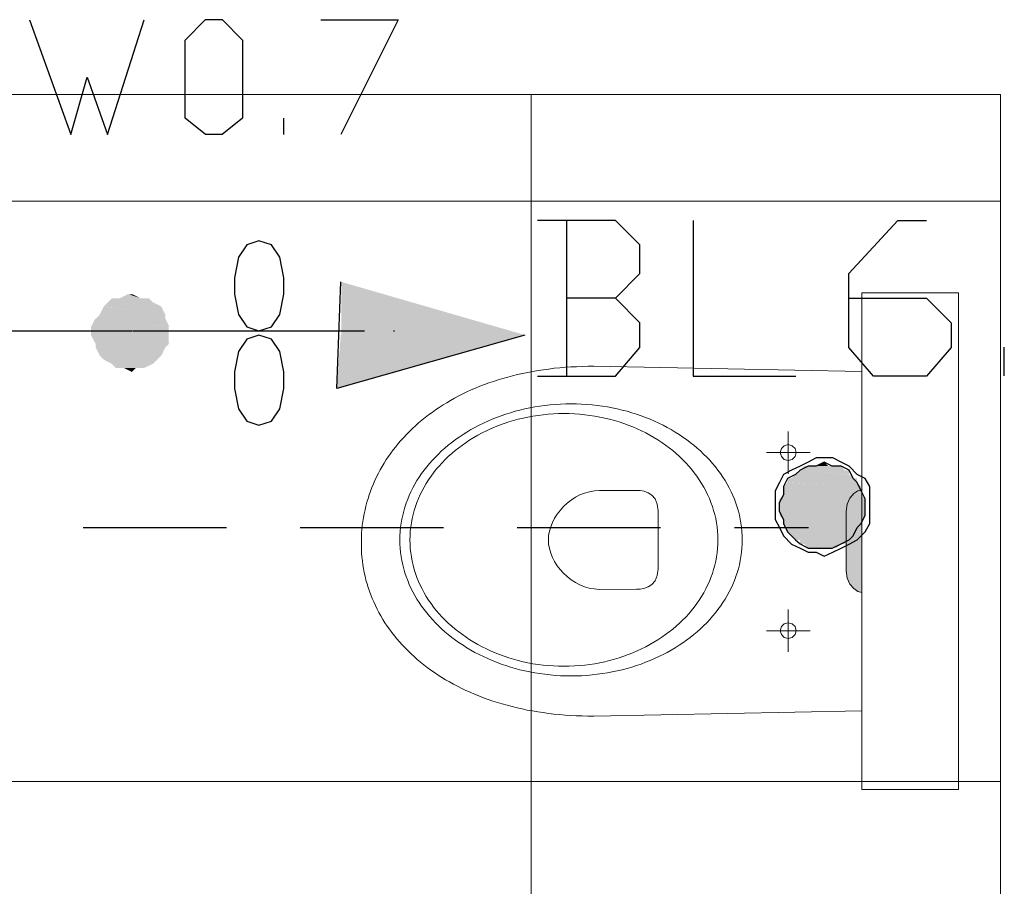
# Model space of a CAD drawing. Header units: millimetres. Extents: x 282377 to 1404227, y -783705 to 1038705.
# Tile 206 of 243: x 386853 to 386955, y 7533 to 7623. Entities that reach past the tile are written whole.
import ezdxf

# ---------------------------------------------------------------- set-up
doc = ezdxf.new("R2010")
doc.units = ezdxf.units.MM
doc.linetypes.add('ACAD_ISO08W100', pattern=[36, 24, -3, 6, -3])
doc.layers.add('!!ELEKTRYKA', color=7, linetype='Continuous')

msp = doc.modelspace()

# ---------------------------------------------------------------- hatches: boundary and pattern name
at = {"layer": '!!ELEKTRYKA', "lineweight": 18}
h = msp.add_hatch(color=252, dxfattribs=at)
h.dxf.hatch_style = 1
h.paths.add_polyline_path([(386938.73, 7565.91), (386938.84, 7565.14), (386939.12, 7564.52), (386939.52, 7564.06), (386939.95, 7563.77), (386940.37, 7563.67), (386940.37, 7574.26), (386939.95, 7574.16), (386939.52, 7573.88), (386939.12, 7573.42), (386938.84, 7572.79), (386938.73, 7572.02)])

# ---------------------------------------------------------------- linework, layer by layer
at = {"layer": '!!ELEKTRYKA', "color": 252, "lineweight": 20}
for p, q in [((386692.7, 7615.12), (386954.7, 7615.12)), ((386954.7, 7615.12), (386954.7, 7429.12))]:
    msp.add_line(p, q, dxfattribs=at)
at = {"layer": '!!ELEKTRYKA', "color": 252, "lineweight": 15, "ltscale": 15}
for p, q in [((386906.2, 7615.12), (386906.2, 7429.12)), ((386954.7, 7604.12), (386579.7, 7604.12)), ((386954.7, 7544.12), (386579.7, 7544.12))]:
    msp.add_line(p, q, dxfattribs=at)
at = {"layer": '!!ELEKTRYKA', "color": 252, "lineweight": 18}
for p, q in [((386940.37, 7594.63), (386940.37, 7543.31)), ((386940.37, 7594.63), (386950.37, 7594.63)), ((386950.37, 7594.63), (386950.37, 7543.31)), ((386940.37, 7543.31), (386950.37, 7543.31))]:
    msp.add_line(p, q, dxfattribs=at)
at = {"layer": '!!ELEKTRYKA', "color": 252, "lineweight": 13}
for p, q in [((386904.78, 7586.19), (386904.27, 7586.06)), ((386905.3, 7586.31), (386904.78, 7586.19)), ((386905.83, 7586.41), (386905.3, 7586.31)), ((386906.36, 7586.51), (386905.83, 7586.41)), ((386906.9, 7586.61), (386906.36, 7586.51)), ((386907.45, 7586.69), (386906.9, 7586.61)), ((386908, 7586.76), (386907.45, 7586.69)), ((386908.56, 7586.83), (386908, 7586.76)), ((386909.13, 7586.89), (386908.56, 7586.83)), ((386909.7, 7586.94), (386909.13, 7586.89)), ((386910.28, 7586.97), (386909.7, 7586.94)), ((386910.87, 7587), (386910.28, 7586.97)), ((386911.46, 7587.02), (386910.87, 7587)), ((386912.06, 7587.04), (386911.46, 7587.02)), ((386912.66, 7587.04), (386912.06, 7587.04)), ((386940.37, 7586.49), (386912.66, 7587.04)), ((386901.35, 7585.15), (386900.88, 7584.97)), ((386901.82, 7585.32), (386901.35, 7585.15)), ((386902.29, 7585.48), (386901.82, 7585.32)), ((386902.78, 7585.64), (386902.29, 7585.48)), ((386903.27, 7585.79), (386902.78, 7585.64)), ((386903.77, 7585.93), (386903.27, 7585.79)), ((386904.27, 7586.06), (386903.77, 7585.93)), ((386899.11, 7584.18), (386898.69, 7583.97)), ((386899.54, 7584.39), (386899.11, 7584.18)), ((386899.98, 7584.59), (386899.54, 7584.39)), ((386900.43, 7584.78), (386899.98, 7584.59)), ((386900.88, 7584.97), (386900.43, 7584.78)), ((386897.46, 7583.28), (386897.07, 7583.04)), ((386897.86, 7583.52), (386897.46, 7583.28)), ((386898.27, 7583.74), (386897.86, 7583.52)), ((386898.69, 7583.97), (386898.27, 7583.74)), ((386908.13, 7583.05), (386908.67, 7583.1)), ((386908.67, 7583.1), (386909.21, 7583.13)), ((386909.21, 7583.13), (386909.76, 7583.15)), ((386909.76, 7583.15), (386910.31, 7583.16)), ((386910.31, 7583.16), (386910.31, 7583.16)), ((386910.31, 7583.16), (386910.86, 7583.15)), ((386910.86, 7583.15), (386911.4, 7583.13)), ((386911.4, 7583.13), (386911.94, 7583.1)), ((386911.94, 7583.1), (386912.48, 7583.05)), ((386895.94, 7582.28), (386895.58, 7582.02)), ((386896.31, 7582.54), (386895.94, 7582.28)), ((386896.69, 7582.79), (386896.31, 7582.54)), ((386897.07, 7583.04), (386896.69, 7582.79)), ((386903.07, 7581.93), (386903.55, 7582.09)), ((386903.55, 7582.09), (386904.03, 7582.24)), ((386904.03, 7582.24), (386904.52, 7582.39)), ((386904.52, 7582.39), (386905.02, 7582.52)), ((386905.02, 7582.52), (386905.53, 7582.64)), ((386905.53, 7582.64), (386906.04, 7582.74)), ((386906.04, 7582.74), (386906.55, 7582.84)), ((386906.55, 7582.84), (386907.07, 7582.92)), ((386907.07, 7582.92), (386907.6, 7582.99)), ((386907.41, 7582.04), (386907.94, 7582.09)), ((386907.6, 7582.99), (386908.13, 7583.05)), ((386907.94, 7582.09), (386908.48, 7582.12)), ((386908.48, 7582.12), (386909.02, 7582.15)), ((386909.02, 7582.15), (386909.57, 7582.15)), ((386909.57, 7582.15), (386909.57, 7582.16)), ((386909.57, 7582.15), (386910.11, 7582.15)), ((386910.11, 7582.15), (386910.65, 7582.12)), ((386910.65, 7582.12), (386911.19, 7582.09)), ((386911.19, 7582.09), (386911.72, 7582.04)), ((386912.48, 7583.05), (386913.01, 7582.99)), ((386913.01, 7582.99), (386913.54, 7582.92)), ((386913.54, 7582.92), (386914.06, 7582.84)), ((386914.06, 7582.84), (386914.57, 7582.74)), ((386914.57, 7582.74), (386915.08, 7582.64)), ((386915.08, 7582.64), (386915.59, 7582.52)), ((386915.59, 7582.52), (386916.09, 7582.39)), ((386916.09, 7582.39), (386916.58, 7582.24)), ((386916.58, 7582.24), (386917.06, 7582.09)), ((386917.06, 7582.09), (386917.54, 7581.93)), ((386894.55, 7581.18), (386894.23, 7580.9)), ((386894.89, 7581.47), (386894.55, 7581.18)), ((386895.23, 7581.74), (386894.89, 7581.47)), ((386895.58, 7582.02), (386895.23, 7581.74)), ((386900.8, 7580.95), (386901.24, 7581.16)), ((386901.24, 7581.16), (386901.69, 7581.37)), ((386901.69, 7581.37), (386902.14, 7581.57)), ((386902.14, 7581.57), (386902.6, 7581.75)), ((386902.6, 7581.75), (386903.07, 7581.93)), ((386902.91, 7580.95), (386903.38, 7581.13)), ((386903.38, 7581.13), (386903.86, 7581.29)), ((386903.86, 7581.29), (386904.35, 7581.43)), ((386904.35, 7581.43), (386904.84, 7581.57)), ((386904.84, 7581.57), (386905.35, 7581.69)), ((386905.35, 7581.69), (386905.85, 7581.79)), ((386905.85, 7581.79), (386906.37, 7581.89)), ((386906.37, 7581.89), (386906.89, 7581.97)), ((386906.89, 7581.97), (386907.41, 7582.04)), ((386911.72, 7582.04), (386912.25, 7581.97)), ((386912.25, 7581.97), (386912.77, 7581.89)), ((386912.77, 7581.89), (386913.28, 7581.79)), ((386913.28, 7581.79), (386913.79, 7581.69)), ((386913.79, 7581.69), (386914.29, 7581.57)), ((386914.29, 7581.57), (386914.79, 7581.43)), ((386914.79, 7581.43), (386915.27, 7581.29)), ((386915.27, 7581.29), (386915.75, 7581.13)), ((386915.75, 7581.13), (386916.22, 7580.95)), ((386917.54, 7581.93), (386918.01, 7581.75)), ((386918.01, 7581.75), (386918.47, 7581.57)), ((386918.47, 7581.57), (386918.93, 7581.37)), ((386918.93, 7581.37), (386919.37, 7581.16)), ((386919.37, 7581.16), (386919.81, 7580.95)), ((386893.6, 7580.3), (386893.3, 7580)), ((386893.91, 7580.6), (386893.6, 7580.3)), ((386894.23, 7580.9), (386893.91, 7580.6)), ((386899.14, 7579.99), (386899.54, 7580.24)), ((386899.54, 7580.24), (386899.95, 7580.49)), ((386899.95, 7580.49), (386900.37, 7580.72)), ((386900.37, 7580.72), (386900.8, 7580.95)), ((386900.68, 7579.92), (386901.11, 7580.15)), ((386901.11, 7580.15), (386901.55, 7580.37)), ((386901.55, 7580.37), (386901.99, 7580.57)), ((386901.99, 7580.57), (386902.45, 7580.77)), ((386902.45, 7580.77), (386902.91, 7580.95)), ((386916.22, 7580.95), (386916.69, 7580.77)), ((386916.69, 7580.77), (386917.14, 7580.57)), ((386917.14, 7580.57), (386917.59, 7580.37)), ((386917.59, 7580.37), (386918.03, 7580.15)), ((386918.03, 7580.15), (386918.46, 7579.92)), ((386919.81, 7580.95), (386920.24, 7580.72)), ((386920.24, 7580.72), (386920.66, 7580.49)), ((386920.66, 7580.49), (386921.07, 7580.24)), ((386921.07, 7580.24), (386921.48, 7579.99)), ((386932.75, 7575.94), (386932.75, 7580.31)), ((386892.45, 7579.06), (386892.18, 7578.73)), ((386892.72, 7579.37), (386892.45, 7579.06)), ((386893.01, 7579.69), (386892.72, 7579.37)), ((386893.3, 7580), (386893.01, 7579.69)), ((386897.62, 7578.89), (386897.99, 7579.18)), ((386897.99, 7579.18), (386898.36, 7579.46)), ((386898.36, 7579.46), (386898.74, 7579.73)), ((386898.74, 7579.73), (386899.14, 7579.99)), ((386899.07, 7578.9), (386899.45, 7579.17)), ((386899.45, 7579.17), (386899.85, 7579.43)), ((386899.85, 7579.43), (386900.26, 7579.68)), ((386900.26, 7579.68), (386900.68, 7579.92)), ((386918.46, 7579.92), (386918.87, 7579.68)), ((386918.87, 7579.68), (386919.28, 7579.43)), ((386919.28, 7579.43), (386919.68, 7579.17)), ((386919.68, 7579.17), (386920.07, 7578.9)), ((386921.48, 7579.99), (386921.87, 7579.73)), ((386921.87, 7579.73), (386922.25, 7579.46)), ((386922.25, 7579.46), (386922.62, 7579.18)), ((386922.62, 7579.18), (386922.99, 7578.89)), ((386891.68, 7578.07), (386891.44, 7577.73)), ((386891.93, 7578.4), (386891.68, 7578.07)), ((386892.18, 7578.73), (386891.93, 7578.4)), ((386896.6, 7577.97), (386896.93, 7578.29)), ((386896.93, 7578.29), (386897.27, 7578.59)), ((386897.27, 7578.59), (386897.62, 7578.89)), ((386897.62, 7577.71), (386897.97, 7578.02)), ((386897.97, 7578.02), (386898.32, 7578.32)), ((386898.32, 7578.32), (386898.69, 7578.61)), ((386898.69, 7578.61), (386899.07, 7578.9)), ((386920.07, 7578.9), (386920.45, 7578.61)), ((386920.45, 7578.61), (386920.81, 7578.32)), ((386920.81, 7578.32), (386921.17, 7578.02)), ((386921.17, 7578.02), (386921.51, 7577.71)), ((386922.99, 7578.89), (386923.34, 7578.59)), ((386923.34, 7578.59), (386923.68, 7578.29)), ((386923.68, 7578.29), (386924.01, 7577.97)), ((386930.5, 7578.13), (386935.01, 7578.13)), ((386932.05, 7578.54), (386931.93, 7578.13)), ((386931.93, 7578.13), (386932.05, 7577.71)), ((386932.34, 7578.83), (386932.05, 7578.54)), ((386932.75, 7578.94), (386932.34, 7578.83)), ((386933.17, 7578.83), (386932.75, 7578.94)), ((386933.46, 7578.54), (386933.17, 7578.83)), ((386933.57, 7578.13), (386933.46, 7578.54)), ((386933.46, 7577.71), (386933.57, 7578.13)), ((386890.99, 7577.04), (386890.78, 7576.69)), ((386891.21, 7577.39), (386890.99, 7577.04)), ((386891.44, 7577.73), (386891.21, 7577.39)), ((386895.39, 7576.65), (386895.68, 7576.99)), ((386895.68, 7576.99), (386895.97, 7577.33)), ((386895.97, 7577.33), (386896.28, 7577.65)), ((386896.28, 7577.65), (386896.6, 7577.97)), ((386896.67, 7576.73), (386896.98, 7577.07)), ((386896.98, 7577.07), (386897.29, 7577.39)), ((386897.29, 7577.39), (386897.62, 7577.71)), ((386921.51, 7577.71), (386921.84, 7577.39)), ((386921.84, 7577.39), (386922.16, 7577.07)), ((386922.16, 7577.07), (386922.47, 7576.73)), ((386924.01, 7577.97), (386924.33, 7577.65)), ((386924.33, 7577.65), (386924.64, 7577.33)), ((386924.64, 7577.33), (386924.94, 7576.99)), ((386924.94, 7576.99), (386925.22, 7576.65)), ((386932.05, 7577.71), (386932.34, 7577.42)), ((386932.34, 7577.42), (386932.75, 7577.31)), ((386932.75, 7577.31), (386933.17, 7577.42)), ((386933.17, 7577.42), (386933.46, 7577.71)), ((386890.39, 7575.98), (386890.21, 7575.61)), ((386890.58, 7576.34), (386890.39, 7575.98)), ((386890.78, 7576.69), (386890.58, 7576.34)), ((386894.86, 7575.95), (386895.12, 7576.3)), ((386895.12, 7576.3), (386895.39, 7576.65)), ((386895.83, 7575.68), (386896.1, 7576.04)), ((386896.1, 7576.04), (386896.38, 7576.39)), ((386896.38, 7576.39), (386896.67, 7576.73)), ((386922.47, 7576.73), (386922.76, 7576.39)), ((386922.76, 7576.39), (386923.04, 7576.04)), ((386923.04, 7576.04), (386923.31, 7575.68)), ((386925.22, 7576.65), (386925.49, 7576.3)), ((386925.49, 7576.3), (386925.75, 7575.95)), ((386890.04, 7575.25), (386889.87, 7574.88)), ((386890.21, 7575.61), (386890.04, 7575.25)), ((386894.16, 7574.84), (386894.38, 7575.22)), ((386894.38, 7575.22), (386894.61, 7575.59)), ((386894.61, 7575.59), (386894.86, 7575.95)), ((386895.34, 7574.94), (386895.58, 7575.31)), ((386895.58, 7575.31), (386895.83, 7575.68)), ((386923.31, 7575.68), (386923.56, 7575.31)), ((386923.56, 7575.31), (386923.8, 7574.94)), ((386925.75, 7575.95), (386926, 7575.59)), ((386926, 7575.59), (386926.23, 7575.22)), ((386926.23, 7575.22), (386926.45, 7574.84)), ((386889.58, 7574.13), (386889.44, 7573.75)), ((386889.72, 7574.5), (386889.58, 7574.13)), ((386889.87, 7574.88), (386889.72, 7574.5)), ((386893.58, 7573.69), (386893.76, 7574.08)), ((386893.76, 7574.08), (386893.95, 7574.47)), ((386893.95, 7574.47), (386894.16, 7574.84)), ((386894.71, 7573.78), (386894.91, 7574.17)), ((386894.91, 7574.17), (386895.12, 7574.56)), ((386895.12, 7574.56), (386895.34, 7574.94)), ((386911.23, 7573.74), (386911.71, 7573.94)), ((386911.71, 7573.94), (386912.21, 7574.08)), ((386912.21, 7574.08), (386912.73, 7574.17)), ((386912.73, 7574.17), (386913.26, 7574.2)), ((386913.26, 7574.2), (386917.1, 7574.2)), ((386917.1, 7574.2), (386917.45, 7574.19)), ((386917.45, 7574.19), (386917.85, 7574.12)), ((386917.85, 7574.12), (386918.27, 7573.97)), ((386918.27, 7573.97), (386918.66, 7573.71)), ((386923.8, 7574.94), (386924.02, 7574.56)), ((386924.02, 7574.56), (386924.23, 7574.17)), ((386924.23, 7574.17), (386924.42, 7573.78)), ((386926.45, 7574.84), (386926.66, 7574.47)), ((386926.66, 7574.47), (386926.85, 7574.08)), ((386926.85, 7574.08), (386927.03, 7573.69)), ((386939.52, 7573.88), (386939.95, 7574.16)), ((386939.95, 7574.16), (386940.37, 7574.26)), ((386889.2, 7572.98), (386889.1, 7572.59)), ((386889.32, 7573.36), (386889.2, 7572.98)), ((386889.44, 7573.75), (386889.32, 7573.36)), ((386893.27, 7572.89), (386893.42, 7573.29)), ((386893.42, 7573.29), (386893.58, 7573.69)), ((386894.22, 7572.56), (386894.37, 7572.97)), ((386894.37, 7572.97), (386894.53, 7573.38)), ((386894.53, 7573.38), (386894.71, 7573.78)), ((386909.92, 7572.89), (386910.33, 7573.21)), ((386910.33, 7573.21), (386910.77, 7573.5)), ((386910.77, 7573.5), (386911.23, 7573.74)), ((386918.66, 7573.71), (386918.99, 7573.33)), ((386918.99, 7573.33), (386919.21, 7572.8)), ((386924.42, 7573.78), (386924.6, 7573.38)), ((386924.6, 7573.38), (386924.77, 7572.97)), ((386924.77, 7572.97), (386924.91, 7572.56)), ((386927.03, 7573.69), (386927.19, 7573.29)), ((386927.19, 7573.29), (386927.34, 7572.89)), ((386938.84, 7572.79), (386939.12, 7573.42)), ((386939.12, 7573.42), (386939.52, 7573.88)), ((386889.01, 7572.19), (386888.92, 7571.8)), ((386889.1, 7572.59), (386889.01, 7572.19)), ((386892.91, 7571.66), (386893.01, 7572.08)), ((386893.01, 7572.08), (386893.13, 7572.49)), ((386893.13, 7572.49), (386893.27, 7572.89)), ((386893.98, 7571.72), (386894.09, 7572.14)), ((386894.09, 7572.14), (386894.22, 7572.56)), ((386908.88, 7571.76), (386909.2, 7572.16)), ((386909.2, 7572.16), (386909.54, 7572.54)), ((386909.54, 7572.54), (386909.92, 7572.89)), ((386919.21, 7572.8), (386919.3, 7572.09)), ((386919.3, 7572.09), (386919.3, 7572.09)), ((386919.3, 7572.09), (386919.3, 7568.86)), ((386924.91, 7572.56), (386925.04, 7572.14)), ((386925.04, 7572.14), (386925.16, 7571.72)), ((386927.34, 7572.89), (386927.48, 7572.49)), ((386927.48, 7572.49), (386927.6, 7572.08)), ((386927.6, 7572.08), (386927.7, 7571.66)), ((386938.73, 7572.02), (386938.84, 7572.79)), ((386938.73, 7572.02), (386938.73, 7565.91)), ((386888.79, 7571), (386888.73, 7570.6)), ((386888.85, 7571.4), (386888.79, 7571)), ((386888.92, 7571.8), (386888.85, 7571.4)), ((386892.74, 7570.82), (386892.82, 7571.25)), ((386892.82, 7571.25), (386892.91, 7571.66)), ((386893.8, 7570.86), (386893.88, 7571.3)), ((386893.88, 7571.3), (386893.98, 7571.72)), ((386908.2, 7570.45), (386908.39, 7570.9)), ((386908.39, 7570.9), (386908.61, 7571.33)), ((386908.61, 7571.33), (386908.88, 7571.76)), ((386925.16, 7571.72), (386925.26, 7571.3)), ((386925.26, 7571.3), (386925.34, 7570.86)), ((386927.7, 7571.66), (386927.79, 7571.25)), ((386927.79, 7571.25), (386927.87, 7570.82)), ((386888.69, 7570.19), (386888.66, 7569.78)), ((386888.73, 7570.6), (386888.69, 7570.19)), ((386892.62, 7569.53), (386892.64, 7569.97)), ((386892.64, 7569.97), (386892.69, 7570.4)), ((386892.69, 7570.4), (386892.74, 7570.82)), ((386893.66, 7569.54), (386893.69, 7569.99)), ((386893.69, 7569.99), (386893.73, 7570.43)), ((386893.73, 7570.43), (386893.8, 7570.86)), ((386907.98, 7569.54), (386908.07, 7570)), ((386908.07, 7570), (386908.2, 7570.45)), ((386925.34, 7570.86), (386925.4, 7570.43)), ((386925.4, 7570.43), (386925.45, 7569.99)), ((386925.45, 7569.99), (386925.47, 7569.54)), ((386927.87, 7570.82), (386927.92, 7570.4)), ((386927.92, 7570.4), (386927.97, 7569.97)), ((386927.97, 7569.97), (386927.99, 7569.53)), ((386888.64, 7569.37), (386888.63, 7568.96)), ((386888.63, 7568.96), (386888.63, 7568.55)), ((386888.66, 7569.78), (386888.64, 7569.37)), ((386892.61, 7569.1), (386892.62, 7569.53)), ((386892.62, 7568.66), (386892.61, 7569.1)), ((386892.61, 7569.1), (386892.61, 7569.1)), ((386893.65, 7569.1), (386893.66, 7569.54)), ((386893.66, 7568.65), (386893.65, 7569.1)), ((386893.65, 7569.1), (386893.65, 7569.1)), ((386907.96, 7569.09), (386907.98, 7569.54)), ((386907.98, 7568.64), (386907.96, 7569.09)), ((386919.3, 7568.86), (386919.3, 7566.11)), ((386925.47, 7569.54), (386925.48, 7569.1)), ((386925.48, 7569.1), (386925.47, 7568.65)), ((386925.48, 7569.1), (386925.48, 7569.1)), ((386927.99, 7569.53), (386928, 7569.1)), ((386928, 7569.1), (386927.99, 7568.66)), ((386888.63, 7568.55), (386888.64, 7568.14)), ((386888.64, 7568.14), (386888.66, 7567.73)), ((386892.64, 7568.23), (386892.62, 7568.66)), ((386892.69, 7567.8), (386892.64, 7568.23)), ((386893.69, 7568.2), (386893.66, 7568.65)), ((386893.73, 7567.76), (386893.69, 7568.2)), ((386908.07, 7568.19), (386907.98, 7568.64)), ((386908.2, 7567.74), (386908.07, 7568.19)), ((386925.45, 7568.2), (386925.4, 7567.76)), ((386925.47, 7568.65), (386925.45, 7568.2)), ((386927.97, 7568.23), (386927.92, 7567.8)), ((386927.99, 7568.66), (386927.97, 7568.23)), ((386888.66, 7567.73), (386888.69, 7567.33)), ((386888.69, 7567.33), (386888.74, 7566.92)), ((386888.74, 7566.92), (386888.79, 7566.52)), ((386892.74, 7567.37), (386892.69, 7567.8)), ((386892.82, 7566.95), (386892.74, 7567.37)), ((386892.91, 7566.53), (386892.82, 7566.95)), ((386893.8, 7567.33), (386893.73, 7567.76)), ((386893.88, 7566.9), (386893.8, 7567.33)), ((386893.98, 7566.47), (386893.88, 7566.9)), ((386908.38, 7567.29), (386908.2, 7567.74)), ((386908.61, 7566.86), (386908.38, 7567.29)), ((386908.88, 7566.43), (386908.61, 7566.86)), ((386925.26, 7566.9), (386925.16, 7566.47)), ((386925.34, 7567.33), (386925.26, 7566.9)), ((386925.4, 7567.76), (386925.34, 7567.33)), ((386927.79, 7566.95), (386927.7, 7566.53)), ((386927.87, 7567.37), (386927.79, 7566.95)), ((386927.92, 7567.8), (386927.87, 7567.37)), ((386888.79, 7566.52), (386888.86, 7566.13)), ((386888.86, 7566.13), (386888.93, 7565.73)), ((386893.01, 7566.11), (386892.91, 7566.53)), ((386893.13, 7565.7), (386893.01, 7566.11)), ((386894.09, 7566.05), (386893.98, 7566.47)), ((386894.22, 7565.63), (386894.09, 7566.05)), ((386909.19, 7566.03), (386908.88, 7566.43)), ((386909.53, 7565.65), (386909.19, 7566.03)), ((386919.3, 7566.11), (386919.21, 7565.4)), ((386925.04, 7566.05), (386924.91, 7565.63)), ((386925.16, 7566.47), (386925.04, 7566.05)), ((386927.6, 7566.11), (386927.48, 7565.7)), ((386927.7, 7566.53), (386927.6, 7566.11)), ((386938.73, 7565.91), (386938.84, 7565.14)), ((386888.93, 7565.73), (386889.02, 7565.34)), ((386889.02, 7565.34), (386889.11, 7564.95)), ((386889.11, 7564.95), (386889.22, 7564.56)), ((386893.27, 7565.3), (386893.13, 7565.7)), ((386893.42, 7564.9), (386893.27, 7565.3)), ((386893.58, 7564.5), (386893.42, 7564.9)), ((386894.37, 7565.22), (386894.22, 7565.63)), ((386894.53, 7564.81), (386894.37, 7565.22)), ((386894.71, 7564.41), (386894.53, 7564.81)), ((386909.91, 7565.3), (386909.53, 7565.65)), ((386910.32, 7564.98), (386909.91, 7565.3)), ((386910.76, 7564.69), (386910.32, 7564.98)), ((386918.99, 7564.87), (386918.66, 7564.49)), ((386919.21, 7565.4), (386918.99, 7564.87)), ((386924.6, 7564.81), (386924.42, 7564.41)), ((386924.77, 7565.22), (386924.6, 7564.81)), ((386924.91, 7565.63), (386924.77, 7565.22)), ((386927.19, 7564.9), (386927.03, 7564.5)), ((386927.34, 7565.3), (386927.19, 7564.9)), ((386927.48, 7565.7), (386927.34, 7565.3)), ((386938.84, 7565.14), (386939.12, 7564.52)), ((386889.22, 7564.56), (386889.34, 7564.18)), ((386889.34, 7564.18), (386889.47, 7563.8)), ((386889.47, 7563.8), (386889.61, 7563.42)), ((386893.76, 7564.11), (386893.58, 7564.5)), ((386893.95, 7563.73), (386893.76, 7564.11)), ((386894.91, 7564.02), (386894.71, 7564.41)), ((386895.12, 7563.63), (386894.91, 7564.02)), ((386911.21, 7564.45), (386910.76, 7564.69)), ((386911.69, 7564.25), (386911.21, 7564.45)), ((386912.19, 7564.11), (386911.69, 7564.25)), ((386912.7, 7564.02), (386912.19, 7564.11)), ((386913.23, 7563.98), (386912.7, 7564.02)), ((386917.08, 7564), (386913.23, 7563.98)), ((386917.44, 7564.01), (386917.08, 7564)), ((386917.84, 7564.08), (386917.44, 7564.01)), ((386918.27, 7564.23), (386917.84, 7564.08)), ((386918.66, 7564.49), (386918.27, 7564.23)), ((386924.23, 7564.02), (386924.02, 7563.63)), ((386924.42, 7564.41), (386924.23, 7564.02)), ((386926.85, 7564.11), (386926.66, 7563.73)), ((386927.03, 7564.5), (386926.85, 7564.11)), ((386939.12, 7564.52), (386939.52, 7564.06)), ((386939.52, 7564.06), (386939.95, 7563.77)), ((386939.95, 7563.77), (386940.37, 7563.67)), ((386889.61, 7563.42), (386889.76, 7563.05)), ((386889.76, 7563.05), (386889.91, 7562.68)), ((386894.16, 7563.35), (386893.95, 7563.73)), ((386894.38, 7562.97), (386894.16, 7563.35)), ((386894.61, 7562.61), (386894.38, 7562.97)), ((386895.34, 7563.25), (386895.12, 7563.63)), ((386895.58, 7562.88), (386895.34, 7563.25)), ((386895.83, 7562.51), (386895.58, 7562.88)), ((386923.56, 7562.88), (386923.31, 7562.51)), ((386923.8, 7563.25), (386923.56, 7562.88)), ((386924.02, 7563.63), (386923.8, 7563.25)), ((386926.23, 7562.97), (386926, 7562.61)), ((386926.45, 7563.35), (386926.23, 7562.97)), ((386926.66, 7563.73), (386926.45, 7563.35)), ((386889.91, 7562.68), (386890.08, 7562.31)), ((386890.08, 7562.31), (386890.26, 7561.95)), ((386890.26, 7561.95), (386890.45, 7561.59)), ((386894.86, 7562.24), (386894.61, 7562.61)), ((386895.12, 7561.89), (386894.86, 7562.24)), ((386895.39, 7561.54), (386895.12, 7561.89)), ((386896.1, 7562.15), (386895.83, 7562.51)), ((386896.38, 7561.8), (386896.1, 7562.15)), ((386896.67, 7561.46), (386896.38, 7561.8)), ((386922.76, 7561.8), (386922.47, 7561.46)), ((386923.04, 7562.15), (386922.76, 7561.8)), ((386923.31, 7562.51), (386923.04, 7562.15)), ((386925.49, 7561.89), (386925.22, 7561.54)), ((386925.75, 7562.24), (386925.49, 7561.89)), ((386926, 7562.61), (386925.75, 7562.24)), ((386932.75, 7557.53), (386932.75, 7561.9)), ((386890.45, 7561.59), (386890.65, 7561.23)), ((386890.65, 7561.23), (386890.86, 7560.88)), ((386890.86, 7560.88), (386891.07, 7560.54)), ((386895.68, 7561.2), (386895.39, 7561.54)), ((386895.97, 7560.87), (386895.68, 7561.2)), ((386896.28, 7560.54), (386895.97, 7560.87)), ((386896.98, 7561.12), (386896.67, 7561.46)), ((386897.29, 7560.8), (386896.98, 7561.12)), ((386897.62, 7560.48), (386897.29, 7560.8)), ((386921.84, 7560.8), (386921.51, 7560.48)), ((386922.16, 7561.12), (386921.84, 7560.8)), ((386922.47, 7561.46), (386922.16, 7561.12)), ((386924.64, 7560.87), (386924.33, 7560.54)), ((386924.94, 7561.2), (386924.64, 7560.87)), ((386925.22, 7561.54), (386924.94, 7561.2)), ((386891.07, 7560.54), (386891.3, 7560.19)), ((386891.3, 7560.19), (386891.54, 7559.86)), ((386891.54, 7559.86), (386891.78, 7559.52)), ((386896.6, 7560.22), (386896.28, 7560.54)), ((386896.93, 7559.91), (386896.6, 7560.22)), ((386897.27, 7559.6), (386896.93, 7559.91)), ((386897.97, 7560.17), (386897.62, 7560.48)), ((386898.32, 7559.87), (386897.97, 7560.17)), ((386898.69, 7559.58), (386898.32, 7559.87)), ((386920.81, 7559.87), (386920.45, 7559.58)), ((386921.17, 7560.17), (386920.81, 7559.87)), ((386921.51, 7560.48), (386921.17, 7560.17)), ((386923.68, 7559.91), (386923.34, 7559.6)), ((386924.01, 7560.22), (386923.68, 7559.91)), ((386924.33, 7560.54), (386924.01, 7560.22)), ((386930.5, 7559.71), (386935.01, 7559.71)), ((386932.05, 7560.13), (386931.93, 7559.71)), ((386931.93, 7559.71), (386932.05, 7559.3)), ((386932.34, 7560.42), (386932.05, 7560.13)), ((386932.75, 7560.53), (386932.34, 7560.42)), ((386933.17, 7560.42), (386932.75, 7560.53)), ((386933.46, 7560.13), (386933.17, 7560.42)), ((386933.57, 7559.71), (386933.46, 7560.13)), ((386933.46, 7559.3), (386933.57, 7559.71)), ((386891.78, 7559.52), (386892.04, 7559.19)), ((386892.04, 7559.19), (386892.3, 7558.87)), ((386892.3, 7558.87), (386892.58, 7558.55)), ((386897.62, 7559.3), (386897.27, 7559.6)), ((386897.99, 7559.02), (386897.62, 7559.3)), ((386898.36, 7558.74), (386897.99, 7559.02)), ((386898.74, 7558.46), (386898.36, 7558.74)), ((386899.07, 7559.3), (386898.69, 7559.58)), ((386899.45, 7559.03), (386899.07, 7559.3)), ((386899.85, 7558.76), (386899.45, 7559.03)), ((386900.26, 7558.51), (386899.85, 7558.76)), ((386919.28, 7558.76), (386918.87, 7558.51)), ((386919.68, 7559.03), (386919.28, 7558.76)), ((386920.07, 7559.3), (386919.68, 7559.03)), ((386920.45, 7559.58), (386920.07, 7559.3)), ((386922.25, 7558.74), (386921.87, 7558.46)), ((386922.62, 7559.02), (386922.25, 7558.74)), ((386922.99, 7559.3), (386922.62, 7559.02)), ((386923.34, 7559.6), (386922.99, 7559.3)), ((386932.05, 7559.3), (386932.34, 7559.01)), ((386932.34, 7559.01), (386932.75, 7558.9)), ((386932.75, 7558.9), (386933.17, 7559.01)), ((386933.17, 7559.01), (386933.46, 7559.3)), ((386892.58, 7558.55), (386892.86, 7558.24)), ((386892.86, 7558.24), (386893.15, 7557.93)), ((386893.15, 7557.93), (386893.46, 7557.62)), ((386899.14, 7558.2), (386898.74, 7558.46)), ((386899.54, 7557.95), (386899.14, 7558.2)), ((386899.95, 7557.7), (386899.54, 7557.95)), ((386900.37, 7557.47), (386899.95, 7557.7)), ((386900.68, 7558.27), (386900.26, 7558.51)), ((386901.11, 7558.04), (386900.68, 7558.27)), ((386901.55, 7557.82), (386901.11, 7558.04)), ((386901.99, 7557.62), (386901.55, 7557.82)), ((386917.59, 7557.82), (386917.14, 7557.62)), ((386918.03, 7558.04), (386917.59, 7557.82)), ((386918.46, 7558.27), (386918.03, 7558.04)), ((386918.87, 7558.51), (386918.46, 7558.27)), ((386920.66, 7557.7), (386920.24, 7557.47)), ((386921.07, 7557.95), (386920.66, 7557.7)), ((386921.48, 7558.2), (386921.07, 7557.95)), ((386921.87, 7558.46), (386921.48, 7558.2)), ((386893.46, 7557.62), (386893.77, 7557.32)), ((386893.77, 7557.32), (386894.08, 7557.03)), ((386894.08, 7557.03), (386894.41, 7556.74)), ((386894.41, 7556.74), (386894.75, 7556.46)), ((386900.8, 7557.24), (386900.37, 7557.47)), ((386901.24, 7557.03), (386900.8, 7557.24)), ((386901.69, 7556.82), (386901.24, 7557.03)), ((386902.14, 7556.62), (386901.69, 7556.82)), ((386902.45, 7557.42), (386901.99, 7557.62)), ((386902.91, 7557.24), (386902.45, 7557.42)), ((386903.38, 7557.07), (386902.91, 7557.24)), ((386903.86, 7556.91), (386903.38, 7557.07)), ((386904.35, 7556.76), (386903.86, 7556.91)), ((386904.84, 7556.63), (386904.35, 7556.76)), ((386914.79, 7556.76), (386914.29, 7556.63)), ((386915.27, 7556.91), (386914.79, 7556.76)), ((386915.75, 7557.07), (386915.27, 7556.91)), ((386916.22, 7557.24), (386915.75, 7557.07)), ((386916.69, 7557.42), (386916.22, 7557.24)), ((386917.14, 7557.62), (386916.69, 7557.42)), ((386918.93, 7556.82), (386918.47, 7556.62)), ((386919.37, 7557.03), (386918.93, 7556.82)), ((386919.81, 7557.24), (386919.37, 7557.03)), ((386920.24, 7557.47), (386919.81, 7557.24)), ((386894.75, 7556.46), (386895.09, 7556.18)), ((386895.09, 7556.18), (386895.45, 7555.91)), ((386895.45, 7555.91), (386895.81, 7555.64)), ((386895.81, 7555.64), (386896.18, 7555.39)), ((386902.6, 7556.44), (386902.14, 7556.62)), ((386903.07, 7556.26), (386902.6, 7556.44)), ((386903.55, 7556.1), (386903.07, 7556.26)), ((386904.03, 7555.95), (386903.55, 7556.1)), ((386904.52, 7555.8), (386904.03, 7555.95)), ((386905.02, 7555.67), (386904.52, 7555.8)), ((386905.35, 7556.5), (386904.84, 7556.63)), ((386905.53, 7555.55), (386905.02, 7555.67)), ((386905.85, 7556.4), (386905.35, 7556.5)), ((386906.37, 7556.3), (386905.85, 7556.4)), ((386906.89, 7556.22), (386906.37, 7556.3)), ((386907.41, 7556.16), (386906.89, 7556.22)), ((386907.94, 7556.1), (386907.41, 7556.16)), ((386908.48, 7556.07), (386907.94, 7556.1)), ((386909.02, 7556.04), (386908.48, 7556.07)), ((386909.57, 7556.04), (386909.02, 7556.04)), ((386910.11, 7556.04), (386909.57, 7556.04)), ((386909.57, 7556.04), (386909.57, 7556.04)), ((386910.65, 7556.07), (386910.11, 7556.04)), ((386911.19, 7556.1), (386910.65, 7556.07)), ((386911.72, 7556.16), (386911.19, 7556.1)), ((386912.25, 7556.22), (386911.72, 7556.16)), ((386912.77, 7556.3), (386912.25, 7556.22)), ((386913.28, 7556.4), (386912.77, 7556.3)), ((386913.79, 7556.5), (386913.28, 7556.4)), ((386914.29, 7556.63), (386913.79, 7556.5)), ((386915.59, 7555.67), (386915.08, 7555.55)), ((386916.09, 7555.8), (386915.59, 7555.67)), ((386916.58, 7555.95), (386916.09, 7555.8)), ((386917.06, 7556.1), (386916.58, 7555.95)), ((386917.54, 7556.26), (386917.06, 7556.1)), ((386918.01, 7556.44), (386917.54, 7556.26)), ((386918.47, 7556.62), (386918.01, 7556.44)), ((386896.18, 7555.39), (386896.56, 7555.13)), ((386896.56, 7555.13), (386896.95, 7554.88)), ((386896.95, 7554.88), (386897.34, 7554.64)), ((386897.34, 7554.64), (386897.75, 7554.41)), ((386906.04, 7555.45), (386905.53, 7555.55)), ((386906.55, 7555.35), (386906.04, 7555.45)), ((386907.07, 7555.27), (386906.55, 7555.35)), ((386907.6, 7555.2), (386907.07, 7555.27)), ((386908.13, 7555.14), (386907.6, 7555.2)), ((386908.67, 7555.09), (386908.13, 7555.14)), ((386909.21, 7555.06), (386908.67, 7555.09)), ((386909.76, 7555.04), (386909.21, 7555.06)), ((386910.31, 7555.03), (386909.76, 7555.04)), ((386910.86, 7555.04), (386910.31, 7555.03)), ((386911.4, 7555.06), (386910.86, 7555.04)), ((386911.94, 7555.09), (386911.4, 7555.06)), ((386912.48, 7555.14), (386911.94, 7555.09)), ((386913.01, 7555.2), (386912.48, 7555.14)), ((386913.54, 7555.27), (386913.01, 7555.2)), ((386914.06, 7555.35), (386913.54, 7555.27)), ((386914.57, 7555.45), (386914.06, 7555.35)), ((386915.08, 7555.55), (386914.57, 7555.45)), ((386897.75, 7554.41), (386898.16, 7554.18)), ((386898.16, 7554.18), (386898.58, 7553.96)), ((386898.58, 7553.96), (386899, 7553.75)), ((386899, 7553.75), (386899.44, 7553.54)), ((386899.44, 7553.54), (386899.88, 7553.34)), ((386899.88, 7553.34), (386900.33, 7553.14)), ((386900.33, 7553.14), (386900.79, 7552.96)), ((386900.79, 7552.96), (386901.26, 7552.78)), ((386901.26, 7552.78), (386901.73, 7552.61)), ((386901.73, 7552.61), (386902.21, 7552.44)), ((386902.21, 7552.44), (386902.7, 7552.29)), ((386902.7, 7552.29), (386903.2, 7552.14)), ((386903.2, 7552.14), (386903.7, 7552)), ((386903.7, 7552), (386904.21, 7551.86)), ((386904.21, 7551.86), (386904.73, 7551.74)), ((386904.73, 7551.74), (386905.25, 7551.62)), ((386905.25, 7551.62), (386905.78, 7551.51)), ((386905.78, 7551.51), (386906.32, 7551.41)), ((386906.32, 7551.41), (386906.86, 7551.32)), ((386906.86, 7551.32), (386907.41, 7551.24)), ((386907.41, 7551.24), (386907.97, 7551.16)), ((386907.97, 7551.16), (386908.53, 7551.09)), ((386908.53, 7551.09), (386909.1, 7551.04)), ((386909.1, 7551.04), (386909.68, 7550.99)), ((386909.68, 7550.99), (386910.27, 7550.95)), ((386910.27, 7550.95), (386910.85, 7550.92)), ((386910.85, 7550.92), (386911.45, 7550.9)), ((386911.45, 7550.9), (386912.05, 7550.89)), ((386912.05, 7550.89), (386912.66, 7550.89)), ((386912.66, 7550.89), (386940.37, 7551.43))]:
    msp.add_line(p, q, dxfattribs=at)
at = {"layer": '!!ELEKTRYKA', "color": 172, "linetype": 'ACAD_ISO08W100', "lineweight": -3, "true_color": 0x0000b8}
for points in [[(386854.34, 7622.86), (386858.6, 7611.01), (386860.28, 7616.94), (386862.38, 7611.01), (386866.17, 7622.86)], [(386884.43, 7622.86), (386892.45, 7622.86), (386886.52, 7611.01)], [(386880.63, 7611), (386880.63, 7612.7)], [(386905.53, 7590.27), (386886.08, 7584.76), (386886.5, 7595.77)], [(386864.97, 7590.69), (386892.07, 7590.69)]]:
    msp.add_lwpolyline(points, dxfattribs=at)
for points in [[(386872.52, 7611.01), (386870.42, 7612.7), (386870.42, 7620.75), (386872.52, 7622.87), (386874.25, 7622.87), (386876.35, 7620.75), (386876.35, 7612.7), (386874.25, 7611.01)], [(386878.04, 7590.69), (386879.36, 7591.11), (386880.2, 7592.38), (386880.62, 7594.5), (386880.62, 7596.19), (386880.2, 7598.31), (386879.36, 7599.58), (386878.04, 7600), (386876.78, 7599.58), (386875.94, 7598.31), (386875.53, 7596.19), (386875.53, 7594.5), (386875.94, 7592.38), (386876.78, 7591.11)], [(386878.04, 7580.95), (386879.36, 7581.38), (386880.2, 7582.65), (386880.62, 7584.76), (386880.62, 7586.46), (386880.2, 7588.57), (386879.36, 7589.84), (386878.04, 7590.27), (386876.78, 7589.84), (386875.94, 7588.57), (386875.53, 7586.46), (386875.53, 7584.76), (386875.94, 7582.65), (386876.78, 7581.38)]]:
    msp.add_lwpolyline(points, close=True, dxfattribs=at)
at = {"layer": '!!ELEKTRYKA', "color": 5, "linetype": 'ACAD_ISO08W100', "lineweight": -3}
for points in [[(386914.91, 7594.07), (386917.42, 7596.62), (386917.42, 7599.58), (386914.91, 7602.12), (386906.85, 7602.12)], [(386909.82, 7602.12), (386909.82, 7586.03)], [(386922.93, 7602.12), (386922.93, 7586.03), (386933.54, 7586.03)], [(386939.01, 7594.08), (386947.04, 7594.08), (386949.6, 7591.54), (386949.6, 7588.99), (386947.04, 7586.03), (386941.57, 7586.03), (386939.01, 7588.99), (386939.01, 7596.62), (386944.07, 7602.12), (386947.04, 7602.12)], [(386906.85, 7586.03), (386914.91, 7586.03), (386917.42, 7588.99), (386917.42, 7591.54), (386914.91, 7594.07), (386909.84, 7594.07)], [(386844.61, 7559.36), (386844.61, 7570.37), (386844.61, 7590.69), (386864.92, 7590.69)], [(386955.09, 7586.04), (386955.09, 7589)], [(386859.86, 7570.37), (386874.68, 7570.37)], [(386882.3, 7570.37), (386897.12, 7570.37)], [(386904.74, 7570.37), (386919.55, 7570.37)], [(386927.21, 7570.36), (386934.84, 7570.36)]]:
    msp.add_lwpolyline(points, dxfattribs=at)
for points in [[(386941.19, 7572.48), (386941.19, 7573.33), (386941.19, 7574.6), (386940.71, 7575.45), (386939.88, 7575.87), (386939.04, 7576.71), (386938.21, 7577.14), (386937.37, 7577.57), (386936.48, 7577.57), (386935.65, 7577.57), (386934.81, 7577.14), (386933.98, 7576.71), (386933.09, 7576.29), (386932.25, 7575.87), (386931.84, 7575.02), (386931.42, 7574.18), (386931.42, 7572.91), (386931.42, 7572.06), (386931.42, 7571.21), (386931.84, 7570.37), (386932.25, 7569.52), (386933.09, 7568.67), (386933.98, 7568.25), (386934.81, 7567.83), (386935.65, 7567.83), (386936.48, 7567.4), (386937.37, 7567.83), (386938.21, 7568.25), (386939.04, 7568.67), (386939.88, 7569.1), (386940.71, 7569.94), (386941.19, 7570.79), (386941.19, 7571.63)], [(386940.71, 7572.48), (386940.71, 7573.33), (386940.29, 7574.18), (386939.87, 7575.02), (386939.46, 7575.45), (386939.04, 7576.29), (386938.21, 7576.71), (386937.31, 7576.71), (386936.48, 7577.14), (386935.64, 7576.71), (386934.81, 7576.71), (386933.98, 7576.29), (386933.5, 7575.87), (386932.67, 7575.45), (386932.25, 7574.6), (386932.25, 7573.76), (386931.83, 7572.91), (386931.83, 7572.06), (386932.25, 7571.21), (386932.25, 7570.79), (386932.67, 7569.94), (386933.5, 7569.1), (386933.98, 7568.68), (386934.81, 7568.25), (386935.64, 7568.25), (386936.48, 7568.25), (386937.31, 7568.25), (386938.21, 7568.68), (386939.04, 7569.1), (386939.46, 7569.52), (386939.87, 7570.37), (386940.29, 7570.79), (386940.71, 7571.64)]]:
    msp.add_lwpolyline(points, close=True, dxfattribs=at)
at = {"layer": '!!ELEKTRYKA', "color": 172, "linetype": 'ACAD_ISO08W100', "lineweight": -3, "true_color": 0x0000b8}
for points in [[(386886.57, 7595.76), (386905.59, 7590.26), (386886.57, 7590.26)], [(386864.5, 7594.5), (386865.76, 7594.07), (386863.66, 7594.07)], [(386864.55, 7594.49), (386864.97, 7594.49), (386865.81, 7594.07)], [(386862.42, 7593.65), (386867.94, 7593.23), (386862, 7593.23)], [(386862.83, 7594.07), (386867.09, 7593.65), (386862.41, 7593.65)], [(386862.41, 7593.65), (386867.09, 7593.65), (386867.93, 7593.23)], [(386862.83, 7594.07), (386866.67, 7594.07), (386867.09, 7593.65)], [(386861.59, 7592.38), (386868.37, 7591.95), (386861.17, 7591.95)], [(386862.01, 7593.22), (386868.36, 7592.38), (386861.59, 7592.38)], [(386861.59, 7592.38), (386868.36, 7592.38), (386868.36, 7591.95)], [(386862, 7593.23), (386867.94, 7593.23), (386868.36, 7592.38)], [(386861.11, 7591.96), (386868.73, 7591.11), (386860.69, 7591.11)], [(386861.17, 7591.95), (386868.37, 7591.95), (386868.79, 7591.11)], [(386860.69, 7591.11), (386868.73, 7590.27), (386860.69, 7590.27)], [(386860.69, 7591.11), (386868.73, 7591.11), (386868.73, 7590.27)], [(386860.69, 7590.27), (386868.73, 7589.42), (386861.11, 7589.42)], [(386860.69, 7590.27), (386868.73, 7590.27), (386868.73, 7589.42)], [(386886.5, 7590.27), (386905.53, 7590.27), (386886.08, 7584.76)], [(386861.17, 7589.41), (386868.37, 7588.99), (386861.17, 7588.99)], [(386861.17, 7589.41), (386868.79, 7589.41), (386868.37, 7588.99)], [(386861.17, 7588.99), (386867.95, 7588.14), (386861.59, 7588.14)], [(386861.17, 7588.99), (386868.37, 7588.99), (386867.95, 7588.14)], [(386861.59, 7588.14), (386867.52, 7587.72), (386862.01, 7587.72)], [(386861.59, 7588.14), (386867.94, 7588.14), (386867.52, 7587.72)], [(386862, 7587.72), (386867.1, 7587.3), (386862.84, 7587.3)], [(386862, 7587.72), (386867.52, 7587.72), (386867.1, 7587.3)], [(386862.83, 7587.3), (386866.19, 7586.88), (386863.25, 7586.88)], [(386862.83, 7587.3), (386867.09, 7587.3), (386866.19, 7586.88)], [(386864.07, 7586.88), (386865.33, 7586.88), (386864.91, 7586.46)]]:
    msp.add_solid(points, dxfattribs=at)
at = {"layer": '!!ELEKTRYKA', "color": 5, "linetype": 'ACAD_ISO08W100', "lineweight": -3}
for points in [[(386936.46, 7577.14), (386936.88, 7576.72), (386935.63, 7576.72)], [(386933.98, 7576.29), (386939.04, 7575.86), (386933.56, 7575.86)], [(386934.39, 7576.72), (386938.62, 7576.29), (386933.97, 7576.29)], [(386933.97, 7576.29), (386939.03, 7576.29), (386939.03, 7575.87)], [(386934.39, 7576.72), (386938.2, 7576.72), (386938.61, 7576.29)], [(386932.66, 7575.02), (386940.29, 7574.6), (386932.25, 7574.6)], [(386932.66, 7575.45), (386939.87, 7575.03), (386932.66, 7575.03)], [(386932.66, 7575.45), (386939.87, 7575.45), (386939.87, 7575.03)], [(386932.66, 7575.03), (386939.87, 7575.03), (386940.28, 7574.6)], [(386933.49, 7575.87), (386939.45, 7575.45), (386933.08, 7575.45)], [(386933.56, 7575.86), (386939.04, 7575.86), (386939.51, 7575.44)], [(386932.25, 7574.6), (386940.29, 7574.18), (386932.25, 7574.18)], [(386932.25, 7574.6), (386940.29, 7574.6), (386940.29, 7574.18)], [(386932.25, 7574.18), (386940.29, 7573.76), (386932.25, 7573.76)], [(386932.25, 7574.18), (386940.29, 7574.18), (386940.29, 7573.76)], [(386932.25, 7573.76), (386940.71, 7573.33), (386931.83, 7573.33)], [(386931.83, 7573.33), (386940.71, 7572.91), (386931.83, 7572.91)], [(386931.83, 7573.33), (386940.71, 7573.33), (386940.71, 7572.91)], [(386932.25, 7573.76), (386940.29, 7573.76), (386940.7, 7573.33)], [(386931.83, 7572.91), (386940.71, 7572.48), (386931.83, 7572.48)], [(386931.83, 7572.91), (386940.71, 7572.91), (386940.71, 7572.48)], [(386931.83, 7572.48), (386940.71, 7572.06), (386931.83, 7572.06)], [(386931.83, 7572.48), (386940.71, 7572.48), (386940.71, 7572.06)], [(386931.83, 7572.06), (386940.71, 7571.64), (386931.83, 7571.64)], [(386931.83, 7572.06), (386940.71, 7572.06), (386940.71, 7571.64)], [(386931.83, 7571.64), (386940.29, 7571.21), (386932.25, 7571.21)], [(386931.83, 7571.64), (386940.71, 7571.64), (386940.29, 7571.21)], [(386932.25, 7571.21), (386940.29, 7570.79), (386932.25, 7570.79)], [(386932.25, 7571.21), (386940.29, 7571.21), (386940.29, 7570.79)], [(386932.25, 7570.79), (386939.87, 7570.37), (386932.66, 7570.37)], [(386932.25, 7570.79), (386940.29, 7570.79), (386939.87, 7570.37)], [(386932.66, 7570.37), (386939.87, 7569.95), (386932.66, 7569.95)], [(386932.66, 7570.37), (386939.87, 7570.37), (386939.87, 7569.95)], [(386932.66, 7569.95), (386939.45, 7569.52), (386933.08, 7569.52)], [(386932.66, 7569.95), (386939.87, 7569.95), (386939.45, 7569.52)], [(386933.08, 7569.52), (386939.03, 7569.1), (386933.49, 7569.1)], [(386933.08, 7569.52), (386939.45, 7569.52), (386939.03, 7569.1)], [(386933.97, 7569.1), (386938.62, 7568.67), (386933.97, 7568.67)], [(386933.97, 7569.1), (386939.03, 7569.1), (386938.62, 7568.67)], [(386934.39, 7568.67), (386937.78, 7568.25), (386934.8, 7568.25)], [(386934.39, 7568.67), (386938.2, 7568.67), (386937.78, 7568.25)]]:
    msp.add_solid(points, dxfattribs=at)

doc.saveas('drawing.dxf')
